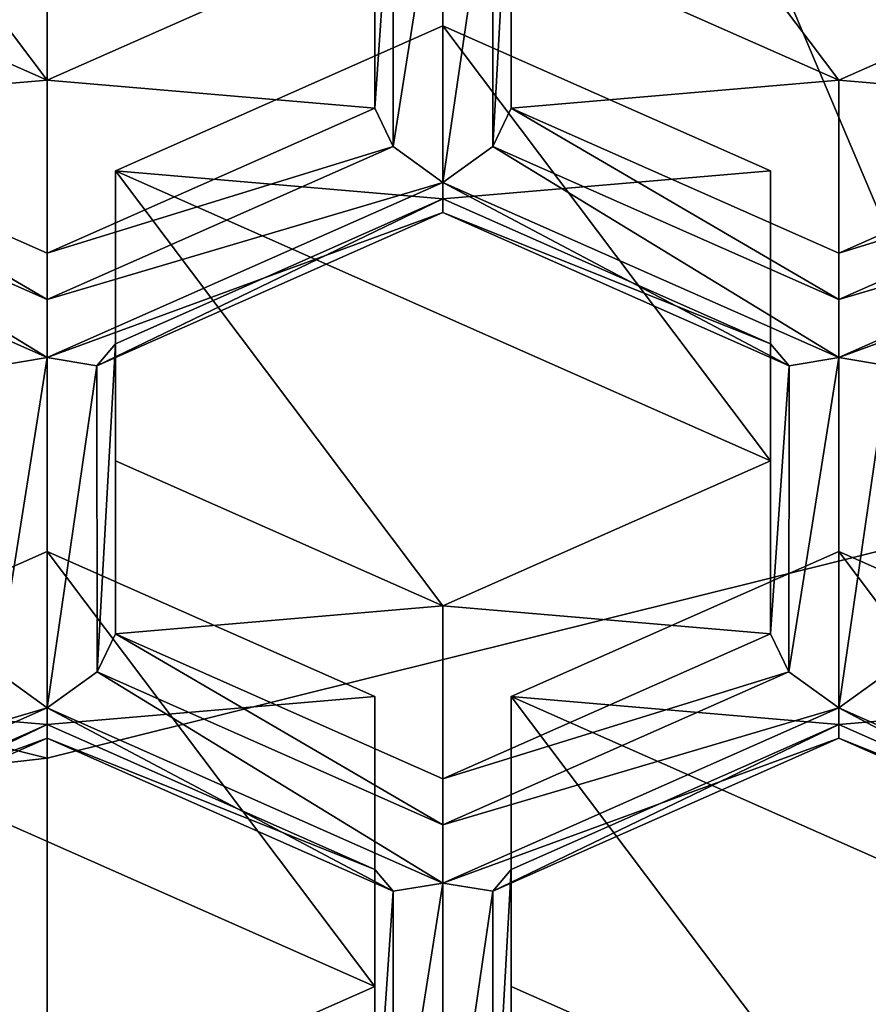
# Model space of a CAD drawing. Header units: millimetres. Extents: x -25 to 30, y -160 to 35.
# Tile 13 of 55: x -0.05 to 1.5, y -153.07 to -151.27. Entities that reach past the tile are written whole.
import ezdxf

# ---------------------------------------------------------------- set-up
doc = ezdxf.new("R2010")
doc.units = ezdxf.units.MM
doc.header["$LTSCALE"] = 81.481481
for name, color, linetype in [('1056', 7, 'CONTINUOUS'), ('1058', 7, 'CONTINUOUS'), ('1064', 7, 'CONTINUOUS'), ('1065', 7, 'CONTINUOUS'), ('11', 7, 'CONTINUOUS'), ('12', 7, 'CONTINUOUS'), ('131', 7, 'CONTINUOUS'), ('170', 7, 'CONTINUOUS'), ('171', 7, 'CONTINUOUS'), ('332', 7, 'CONTINUOUS'), ('333', 7, 'CONTINUOUS'), ('334', 7, 'CONTINUOUS'), ('338', 7, 'CONTINUOUS'), ('339', 7, 'CONTINUOUS'), ('340', 7, 'CONTINUOUS'), ('341', 7, 'CONTINUOUS'), ('342', 7, 'CONTINUOUS'), ('343', 7, 'CONTINUOUS'), ('344', 7, 'CONTINUOUS'), ('345', 7, 'CONTINUOUS'), ('371', 7, 'CONTINUOUS'), ('372', 7, 'CONTINUOUS'), ('373', 7, 'CONTINUOUS'), ('374', 7, 'CONTINUOUS'), ('376', 7, 'CONTINUOUS'), ('377', 7, 'CONTINUOUS'), ('378', 7, 'CONTINUOUS'), ('379', 7, 'CONTINUOUS'), ('657', 7, 'CONTINUOUS'), ('658', 7, 'CONTINUOUS'), ('666', 7, 'CONTINUOUS'), ('667', 7, 'CONTINUOUS'), ('674', 7, 'CONTINUOUS'), ('675', 7, 'CONTINUOUS'), ('687', 7, 'CONTINUOUS'), ('688', 7, 'CONTINUOUS'), ('694', 7, 'CONTINUOUS'), ('695', 7, 'CONTINUOUS'), ('702', 7, 'CONTINUOUS'), ('703', 7, 'CONTINUOUS'), ('711', 7, 'CONTINUOUS'), ('712', 7, 'CONTINUOUS'), ('865', 7, 'CONTINUOUS'), ('866', 7, 'CONTINUOUS'), ('869', 7, 'CONTINUOUS'), ('870', 7, 'CONTINUOUS'), ('871', 7, 'CONTINUOUS')]:
    doc.layers.add(name, color=color, linetype=linetype)

msp = doc.modelspace()

# ---------------------------------------------------------------- linework, layer by layer
at = {"layer": '1056', "linetype": 'Continuous'}
for points in [[(0, -154.809, 260.215), (0, -152.6235, 262.8196), (6.0249, -151.1239, 261.5612), (0, -154.809, 260.215)], [(6.0248, -153.3094, 258.9567), (0, -154.809, 260.215), (6.0249, -151.1239, 261.5612), (6.0248, -153.3094, 258.9567)]]:
    msp.add_3dface(points, dxfattribs=at)
at = {"layer": '1058', "linetype": 'Continuous'}
for points in [[(-6.0249, -151.1239, 261.5612), (0, -152.6235, 262.8196), (-6.0248, -153.3094, 258.9567), (-6.0249, -151.1239, 261.5612)], [(0, -152.6235, 262.8196), (0, -154.809, 260.215), (-6.0248, -153.3094, 258.9567), (0, -152.6235, 262.8196)]]:
    msp.add_3dface(points, dxfattribs=at)
at = {"layer": '1064', "linetype": 'Continuous'}
msp.add_3dface([(6.0249, -151.1239, 261.5612), (0, -152.6235, 262.8196), (-6.0249, -151.1239, 261.5612), (6.0249, -151.1239, 261.5612)], dxfattribs=at)
at = {"layer": '1065', "linetype": 'Continuous'}
for points in [[(-2.9739, -155.0465, 258.2267), (2.9739, -155.0465, 258.2267), (-2.9739, -141.0111, 246.4717), (-2.9739, -155.0465, 258.2267)], [(2.9739, -155.0465, 258.2267), (2.9739, -141.0111, 246.4717), (-2.9739, -141.0111, 246.4717), (2.9739, -155.0465, 258.2267)]]:
    msp.add_3dface(points, dxfattribs=at)
at = {"layer": '11', "linetype": 'Continuous'}
for points in [[(0, -149.3521, 270.9966), (-7.6412, -147.4501, 269.4007), (0, -159.9586, 258.3562), (0, -149.3521, 270.9966)], [(0, -159.9586, 258.3562), (-7.6412, -147.4501, 269.4007), (-7.6398, -158.0573, 256.7608), (0, -159.9586, 258.3562)]]:
    msp.add_3dface(points, dxfattribs=at)
at = {"layer": '12', "linetype": 'Continuous'}
for points in [[(7.6412, -147.4501, 269.4007), (0, -149.3521, 270.9966), (7.6398, -158.0573, 256.7608), (7.6412, -147.4501, 269.4007)], [(0, -149.3521, 270.9966), (0, -159.9586, 258.3562), (7.6398, -158.0573, 256.7608), (0, -149.3521, 270.9966)]]:
    msp.add_3dface(points, dxfattribs=at)
at = {"layer": '131', "linetype": 'Continuous'}
for points in [[(-0.6, -151.434, 252.7371), (-0.6, -151.1174, 253.1144), (0, -151.3828, 253.3371), (-0.6, -151.434, 252.7371)], [(0, -151.6994, 252.9598), (-0.6, -151.434, 252.7371), (0, -151.3828, 253.3371), (0, -151.6994, 252.9598)]]:
    msp.add_3dface(points, dxfattribs=at)
at = {"layer": '170', "linetype": 'Continuous'}
for points in [[(0, -152.5618, 253.6835), (0, -152.2452, 254.0607), (-0.6, -152.5106, 254.2834), (0, -152.5618, 253.6835)], [(-0.6, -152.8272, 253.9061), (0, -152.5618, 253.6835), (-0.6, -152.5106, 254.2834), (-0.6, -152.8272, 253.9061)]]:
    msp.add_3dface(points, dxfattribs=at)
at = {"layer": '171', "linetype": 'Continuous'}
msp.add_3dface([(-0.6, -153.3579, 254.3515), (-0.6, -153.0413, 254.7287), (0, -153.3067, 254.9514), (-0.6, -153.3579, 254.3515)], dxfattribs=at)
at = {"layer": '332', "linetype": 'Continuous'}
msp.add_3dface([(0.85, -151.434, 252.7371), (0.85, -150.9033, 252.2918), (0.85, -151.1174, 253.1144), (0.85, -151.434, 252.7371)], dxfattribs=at)
at = {"layer": '333', "linetype": 'Continuous'}
for points in [[(0.85, -151.434, 252.7371), (0.85, -151.1174, 253.1144), (1.45, -151.3828, 253.3371), (0.85, -151.434, 252.7371)], [(1.45, -151.6994, 252.9598), (0.85, -151.434, 252.7371), (1.45, -151.3828, 253.3371), (1.45, -151.6994, 252.9598)]]:
    msp.add_3dface(points, dxfattribs=at)
at = {"layer": '334', "linetype": 'Continuous'}
for points in [[(2.05, -151.434, 252.7371), (1.45, -151.3828, 253.3371), (2.05, -151.1174, 253.1144), (2.05, -151.434, 252.7371)], [(1.45, -151.6994, 252.9598), (1.45, -151.3828, 253.3371), (2.05, -151.434, 252.7371), (1.45, -151.6994, 252.9598)]]:
    msp.add_3dface(points, dxfattribs=at)
at = {"layer": '338', "linetype": 'Continuous'}
for points in [[(0.6, -151.434, 252.7371), (0, -151.3828, 253.3371), (0.6, -151.1174, 253.1144), (0.6, -151.434, 252.7371)], [(0, -151.6994, 252.9598), (0, -151.3828, 253.3371), (0.6, -151.434, 252.7371), (0, -151.6994, 252.9598)]]:
    msp.add_3dface(points, dxfattribs=at)
at = {"layer": '339', "linetype": 'Continuous'}
msp.add_3dface([(0.6, -150.9033, 252.2918), (0.6, -151.434, 252.7371), (0.6, -151.1174, 253.1144), (0.6, -150.9033, 252.2918)], dxfattribs=at)
at = {"layer": '340', "linetype": 'Continuous'}
for points in [[(0.725, -151.5998, 252.8763), (0.725, -151.2833, 253.2536), (0.125, -151.5486, 253.4762), (0.725, -151.5998, 252.8763)], [(0.125, -151.8652, 253.099), (0.725, -151.5998, 252.8763), (0.125, -151.5486, 253.4762), (0.125, -151.8652, 253.099)]]:
    msp.add_3dface(points, dxfattribs=at)
at = {"layer": '341', "linetype": 'Continuous'}
for points in [[(0.125, -151.8652, 253.099), (0.125, -151.5486, 253.4762), (0.125, -152.0794, 253.9216), (0.125, -151.8652, 253.099)], [(0.125, -152.3959, 253.5443), (0.125, -151.8652, 253.099), (0.125, -152.0794, 253.9216), (0.125, -152.3959, 253.5443)]]:
    msp.add_3dface(points, dxfattribs=at)
at = {"layer": '342', "linetype": 'Continuous'}
for points in [[(0.125, -152.3959, 253.5443), (0.125, -152.0794, 253.9216), (0.725, -152.3447, 254.1442), (0.125, -152.3959, 253.5443)], [(0.725, -152.6613, 253.767), (0.125, -152.3959, 253.5443), (0.725, -152.3447, 254.1442), (0.725, -152.6613, 253.767)]]:
    msp.add_3dface(points, dxfattribs=at)
at = {"layer": '343', "linetype": 'Continuous'}
for points in [[(1.325, -152.3959, 253.5443), (0.725, -152.3447, 254.1442), (1.325, -152.0794, 253.9216), (1.325, -152.3959, 253.5443)], [(0.725, -152.6613, 253.767), (0.725, -152.3447, 254.1442), (1.325, -152.3959, 253.5443), (0.725, -152.6613, 253.767)]]:
    msp.add_3dface(points, dxfattribs=at)
at = {"layer": '344', "linetype": 'Continuous'}
for points in [[(1.325, -151.8652, 253.099), (1.325, -152.0794, 253.9216), (1.325, -151.5486, 253.4762), (1.325, -151.8652, 253.099)], [(1.325, -152.3959, 253.5443), (1.325, -152.0794, 253.9216), (1.325, -151.8652, 253.099), (1.325, -152.3959, 253.5443)]]:
    msp.add_3dface(points, dxfattribs=at)
at = {"layer": '345', "linetype": 'Continuous'}
for points in [[(0.725, -151.2833, 253.2536), (0.725, -151.5998, 252.8763), (1.325, -151.5486, 253.4762), (0.725, -151.2833, 253.2536)], [(0.725, -151.5998, 252.8763), (1.325, -151.8652, 253.099), (1.325, -151.5486, 253.4762), (0.725, -151.5998, 252.8763)]]:
    msp.add_3dface(points, dxfattribs=at)
at = {"layer": '371', "linetype": 'Continuous'}
for points in [[(1.45, -152.5618, 253.6835), (1.45, -152.2452, 254.0607), (0.85, -152.5106, 254.2834), (1.45, -152.5618, 253.6835)], [(0.85, -152.8272, 253.9061), (1.45, -152.5618, 253.6835), (0.85, -152.5106, 254.2834), (0.85, -152.8272, 253.9061)]]:
    msp.add_3dface(points, dxfattribs=at)
at = {"layer": '372', "linetype": 'Continuous'}
for points in [[(0.85, -152.8272, 253.9061), (0.85, -152.5106, 254.2834), (0.85, -153.0413, 254.7287), (0.85, -152.8272, 253.9061)], [(0.85, -153.3579, 254.3515), (0.85, -152.8272, 253.9061), (0.85, -153.0413, 254.7287), (0.85, -153.3579, 254.3515)]]:
    msp.add_3dface(points, dxfattribs=at)
at = {"layer": '373', "linetype": 'Continuous'}
msp.add_3dface([(0.85, -153.3579, 254.3515), (0.85, -153.0413, 254.7287), (1.45, -153.3067, 254.9514), (0.85, -153.3579, 254.3515)], dxfattribs=at)
at = {"layer": '374', "linetype": 'Continuous'}
msp.add_3dface([(2.05, -153.3579, 254.3515), (1.45, -153.3067, 254.9514), (2.05, -153.0413, 254.7287), (2.05, -153.3579, 254.3515)], dxfattribs=at)
at = {"layer": '376', "linetype": 'Continuous'}
for points in [[(1.45, -152.2452, 254.0607), (1.45, -152.5618, 253.6835), (2.05, -152.5106, 254.2834), (1.45, -152.2452, 254.0607)], [(1.45, -152.5618, 253.6835), (2.05, -152.8272, 253.9061), (2.05, -152.5106, 254.2834), (1.45, -152.5618, 253.6835)]]:
    msp.add_3dface(points, dxfattribs=at)
at = {"layer": '377', "linetype": 'Continuous'}
for points in [[(0, -152.2452, 254.0607), (0, -152.5618, 253.6835), (0.6, -152.5106, 254.2834), (0, -152.2452, 254.0607)], [(0.6, -152.5106, 254.2834), (0, -152.5618, 253.6835), (0.6, -152.8272, 253.9061), (0.6, -152.5106, 254.2834)]]:
    msp.add_3dface(points, dxfattribs=at)
at = {"layer": '378', "linetype": 'Continuous'}
msp.add_3dface([(0.6, -153.3579, 254.3515), (0, -153.3067, 254.9514), (0.6, -153.0413, 254.7287), (0.6, -153.3579, 254.3515)], dxfattribs=at)
at = {"layer": '379', "linetype": 'Continuous'}
for points in [[(0.6, -152.5106, 254.2834), (0.6, -152.8272, 253.9061), (0.6, -153.0413, 254.7287), (0.6, -152.5106, 254.2834)], [(0.6, -152.8272, 253.9061), (0.6, -153.3579, 254.3515), (0.6, -153.0413, 254.7287), (0.6, -152.8272, 253.9061)]]:
    msp.add_3dface(points, dxfattribs=at)
at = {"layer": '657', "linetype": 'Continuous'}
for points in [[(1.5414, -152.4656, 253.4914), (2.175, -152.8522, 253.764), (1.45, -152.5316, 253.4949), (1.5414, -152.4656, 253.4914)], [(2.175, -152.8522, 253.764), (2.0839, -152.8672, 253.828), (1.45, -152.5316, 253.4949), (2.175, -152.8522, 253.764)], [(1.45, -152.5316, 253.4949), (2.0839, -152.8672, 253.828), (1.45, -152.5868, 253.5927), (1.45, -152.5316, 253.4949)], [(2.05, -152.8272, 253.9061), (1.45, -152.5618, 253.6835), (1.45, -152.5868, 253.5927), (2.05, -152.8272, 253.9061)], [(2.0839, -152.8672, 253.828), (2.05, -152.8272, 253.9061), (1.45, -152.5868, 253.5927), (2.0839, -152.8672, 253.828)]]:
    msp.add_3dface(points, dxfattribs=at)
at = {"layer": '658', "linetype": 'Continuous'}
for points in [[(2.175, -151.5696, 252.6877), (2.175, -151.6249, 252.7855), (1.45, -151.8903, 252.9568), (2.175, -151.5696, 252.6877)], [(1.45, -151.8903, 252.9568), (2.175, -151.6249, 252.7855), (1.5411, -151.9052, 253.0208), (1.45, -151.8903, 252.9568)]]:
    msp.add_3dface(points, dxfattribs=at)
at = {"layer": '666', "linetype": 'Continuous'}
for points in [[(1.325, -152.3959, 253.5443), (1.325, -151.8652, 253.099), (1.3589, -151.9052, 253.0208), (1.325, -152.3959, 253.5443)], [(1.45, -151.8903, 252.9568), (1.45, -152.5316, 253.4949), (1.3586, -152.4656, 253.4914), (1.45, -151.8903, 252.9568)], [(1.3589, -151.9052, 253.0208), (1.45, -151.8903, 252.9568), (1.3586, -152.4656, 253.4914), (1.3589, -151.9052, 253.0208)], [(1.45, -152.5316, 253.4949), (1.45, -151.8903, 252.9568), (1.5411, -151.9052, 253.0208), (1.45, -152.5316, 253.4949)], [(1.325, -152.3959, 253.5443), (1.3589, -151.9052, 253.0208), (1.3586, -152.4656, 253.4914), (1.325, -152.3959, 253.5443)], [(1.5414, -152.4656, 253.4914), (1.45, -152.5316, 253.4949), (1.5411, -151.9052, 253.0208), (1.5414, -152.4656, 253.4914)]]:
    msp.add_3dface(points, dxfattribs=at)
at = {"layer": '667', "linetype": 'Continuous'}
for points in [[(1.45, -151.6994, 252.9598), (2.05, -151.434, 252.7371), (2.0836, -151.5037, 252.6843), (1.45, -151.6994, 252.9598)], [(1.45, -151.6994, 252.9598), (2.0836, -151.5037, 252.6843), (1.45, -151.7839, 252.9194), (1.45, -151.6994, 252.9598)], [(2.0836, -151.5037, 252.6843), (2.175, -151.5696, 252.6877), (1.45, -151.7839, 252.9194), (2.0836, -151.5037, 252.6843)], [(2.175, -151.5696, 252.6877), (1.45, -151.8903, 252.9568), (1.45, -151.7839, 252.9194), (2.175, -151.5696, 252.6877)]]:
    msp.add_3dface(points, dxfattribs=at)
at = {"layer": '674', "linetype": 'Continuous'}
for points in [[(0.725, -152.6613, 253.767), (1.325, -152.3959, 253.5443), (1.3586, -152.4656, 253.4914), (0.725, -152.6613, 253.767)], [(0.725, -152.6613, 253.767), (1.3586, -152.4656, 253.4914), (0.725, -152.7458, 253.7266), (0.725, -152.6613, 253.767)], [(1.3586, -152.4656, 253.4914), (1.45, -152.5316, 253.4949), (0.725, -152.7458, 253.7266), (1.3586, -152.4656, 253.4914)], [(1.45, -152.5316, 253.4949), (1.45, -152.5868, 253.5927), (0.725, -152.8522, 253.764), (1.45, -152.5316, 253.4949)], [(1.45, -152.5316, 253.4949), (0.725, -152.8522, 253.764), (0.725, -152.7458, 253.7266), (1.45, -152.5316, 253.4949)], [(1.45, -152.5618, 253.6835), (0.85, -152.8272, 253.9061), (0.8161, -152.8672, 253.828), (1.45, -152.5618, 253.6835)], [(1.45, -152.5868, 253.5927), (1.45, -152.5618, 253.6835), (0.8161, -152.8672, 253.828), (1.45, -152.5868, 253.5927)], [(0.725, -152.8522, 253.764), (1.45, -152.5868, 253.5927), (0.8161, -152.8672, 253.828), (0.725, -152.8522, 253.764)]]:
    msp.add_3dface(points, dxfattribs=at)
at = {"layer": '675', "linetype": 'Continuous'}
for points in [[(0.85, -151.434, 252.7371), (1.45, -151.7839, 252.9194), (0.8164, -151.5037, 252.6843), (0.85, -151.434, 252.7371)], [(0.85, -151.434, 252.7371), (1.45, -151.6994, 252.9598), (1.45, -151.7839, 252.9194), (0.85, -151.434, 252.7371)], [(0.8164, -151.5037, 252.6843), (1.45, -151.8903, 252.9568), (0.725, -151.5696, 252.6877), (0.8164, -151.5037, 252.6843)], [(1.45, -151.7839, 252.9194), (1.45, -151.8903, 252.9568), (0.8164, -151.5037, 252.6843), (1.45, -151.7839, 252.9194)], [(1.45, -151.8903, 252.9568), (1.3589, -151.9052, 253.0208), (0.725, -151.5696, 252.6877), (1.45, -151.8903, 252.9568)], [(0.725, -151.5696, 252.6877), (1.3589, -151.9052, 253.0208), (0.725, -151.6249, 252.7855), (0.725, -151.5696, 252.6877)], [(1.325, -151.8652, 253.099), (0.725, -151.5998, 252.8763), (0.725, -151.6249, 252.7855), (1.325, -151.8652, 253.099)], [(1.3589, -151.9052, 253.0208), (1.325, -151.8652, 253.099), (0.725, -151.6249, 252.7855), (1.3589, -151.9052, 253.0208)]]:
    msp.add_3dface(points, dxfattribs=at)
at = {"layer": '687', "linetype": 'Continuous'}
for points in [[(0.6, -153.3579, 254.3515), (0.6, -152.8272, 253.9061), (0.6339, -152.8672, 253.828), (0.6, -153.3579, 254.3515)], [(0.8161, -152.8672, 253.828), (0.85, -152.8272, 253.9061), (0.8164, -153.4276, 254.2986), (0.8161, -152.8672, 253.828)], [(0.85, -152.8272, 253.9061), (0.85, -153.3579, 254.3515), (0.8164, -153.4276, 254.2986), (0.85, -152.8272, 253.9061)], [(0.6, -153.3579, 254.3515), (0.6339, -152.8672, 253.828), (0.6336, -153.4276, 254.2986), (0.6, -153.3579, 254.3515)], [(0.725, -152.8522, 253.764), (0.725, -153.4935, 254.3021), (0.6336, -153.4276, 254.2986), (0.725, -152.8522, 253.764)], [(0.6339, -152.8672, 253.828), (0.725, -152.8522, 253.764), (0.6336, -153.4276, 254.2986), (0.6339, -152.8672, 253.828)], [(0.725, -152.8522, 253.764), (0.8161, -152.8672, 253.828), (0.725, -153.4935, 254.3021), (0.725, -152.8522, 253.764)], [(0.8161, -152.8672, 253.828), (0.8164, -153.4276, 254.2986), (0.725, -153.4935, 254.3021), (0.8161, -152.8672, 253.828)]]:
    msp.add_3dface(points, dxfattribs=at)
at = {"layer": '688', "linetype": 'Continuous'}
for points in [[(0.6, -151.434, 252.7371), (0.6, -150.9033, 252.2918), (0.6339, -150.9433, 252.2136), (0.6, -151.434, 252.7371)], [(0.85, -150.9033, 252.2918), (0.8164, -151.5037, 252.6843), (0.8161, -150.9433, 252.2136), (0.85, -150.9033, 252.2918)], [(0.85, -150.9033, 252.2918), (0.85, -151.434, 252.7371), (0.8164, -151.5037, 252.6843), (0.85, -150.9033, 252.2918)], [(0.725, -150.9283, 252.1496), (0.725, -151.5696, 252.6877), (0.6336, -151.5037, 252.6843), (0.725, -150.9283, 252.1496)], [(0.6339, -150.9433, 252.2136), (0.725, -150.9283, 252.1496), (0.6336, -151.5037, 252.6843), (0.6339, -150.9433, 252.2136)], [(0.725, -151.5696, 252.6877), (0.725, -150.9283, 252.1496), (0.8161, -150.9433, 252.2136), (0.725, -151.5696, 252.6877)], [(0.6, -151.434, 252.7371), (0.6339, -150.9433, 252.2136), (0.6336, -151.5037, 252.6843), (0.6, -151.434, 252.7371)], [(0.8164, -151.5037, 252.6843), (0.725, -151.5696, 252.6877), (0.8161, -150.9433, 252.2136), (0.8164, -151.5037, 252.6843)]]:
    msp.add_3dface(points, dxfattribs=at)
at = {"layer": '694', "linetype": 'Continuous'}
for points in [[(0.125, -152.3959, 253.5443), (0.725, -152.7458, 253.7266), (0.0914, -152.4656, 253.4914), (0.125, -152.3959, 253.5443)], [(0.125, -152.3959, 253.5443), (0.725, -152.6613, 253.767), (0.725, -152.7458, 253.7266), (0.125, -152.3959, 253.5443)], [(0.0914, -152.4656, 253.4914), (0.725, -152.8522, 253.764), (0, -152.5316, 253.4949), (0.0914, -152.4656, 253.4914)], [(0.725, -152.7458, 253.7266), (0.725, -152.8522, 253.764), (0.0914, -152.4656, 253.4914), (0.725, -152.7458, 253.7266)]]:
    msp.add_3dface(points, dxfattribs=at)
at = {"layer": '695', "linetype": 'Continuous'}
for points in [[(0, -151.6994, 252.9598), (0.6, -151.434, 252.7371), (0.6336, -151.5037, 252.6843), (0, -151.6994, 252.9598)], [(0, -151.6994, 252.9598), (0.6336, -151.5037, 252.6843), (0, -151.7839, 252.9194), (0, -151.6994, 252.9598)], [(0.6336, -151.5037, 252.6843), (0.725, -151.5696, 252.6877), (0, -151.7839, 252.9194), (0.6336, -151.5037, 252.6843)], [(0.725, -151.5696, 252.6877), (0.725, -151.6249, 252.7855), (0, -151.8903, 252.9568), (0.725, -151.5696, 252.6877)], [(0.725, -151.5696, 252.6877), (0, -151.8903, 252.9568), (0, -151.7839, 252.9194), (0.725, -151.5696, 252.6877)], [(0.725, -151.5998, 252.8763), (0.125, -151.8652, 253.099), (0.0911, -151.9052, 253.0208), (0.725, -151.5998, 252.8763)], [(0.725, -151.6249, 252.7855), (0.725, -151.5998, 252.8763), (0.0911, -151.9052, 253.0208), (0.725, -151.6249, 252.7855)], [(0, -151.8903, 252.9568), (0.725, -151.6249, 252.7855), (0.0911, -151.9052, 253.0208), (0, -151.8903, 252.9568)]]:
    msp.add_3dface(points, dxfattribs=at)
at = {"layer": '702', "linetype": 'Continuous'}
for points in [[(0.725, -152.8522, 253.764), (0.6339, -152.8672, 253.828), (0, -152.5316, 253.4949), (0.725, -152.8522, 253.764)], [(0, -152.5316, 253.4949), (0.6339, -152.8672, 253.828), (0, -152.5868, 253.5927), (0, -152.5316, 253.4949)], [(0.6, -152.8272, 253.9061), (0, -152.5618, 253.6835), (0, -152.5868, 253.5927), (0.6, -152.8272, 253.9061)], [(0.6339, -152.8672, 253.828), (0.6, -152.8272, 253.9061), (0, -152.5868, 253.5927), (0.6339, -152.8672, 253.828)]]:
    msp.add_3dface(points, dxfattribs=at)
at = {"layer": '703', "linetype": 'Continuous'}
for points in [[(0.125, -151.8652, 253.099), (0.0914, -152.4656, 253.4914), (0.0911, -151.9052, 253.0208), (0.125, -151.8652, 253.099)], [(0.125, -151.8652, 253.099), (0.125, -152.3959, 253.5443), (0.0914, -152.4656, 253.4914), (0.125, -151.8652, 253.099)], [(0, -151.8903, 252.9568), (0, -152.5316, 253.4949), (-0.0914, -152.4656, 253.4914), (0, -151.8903, 252.9568)], [(-0.0911, -151.9052, 253.0208), (0, -151.8903, 252.9568), (-0.0914, -152.4656, 253.4914), (-0.0911, -151.9052, 253.0208)], [(0, -152.5316, 253.4949), (0, -151.8903, 252.9568), (0.0911, -151.9052, 253.0208), (0, -152.5316, 253.4949)], [(0.0914, -152.4656, 253.4914), (0, -152.5316, 253.4949), (0.0911, -151.9052, 253.0208), (0.0914, -152.4656, 253.4914)]]:
    msp.add_3dface(points, dxfattribs=at)
at = {"layer": '711', "linetype": 'Continuous'}
for points in [[(-0.0914, -152.4656, 253.4914), (0, -152.5316, 253.4949), (-0.725, -152.7458, 253.7266), (-0.0914, -152.4656, 253.4914)], [(0, -152.5316, 253.4949), (0, -152.5868, 253.5927), (-0.725, -152.8522, 253.764), (0, -152.5316, 253.4949)], [(0, -152.5316, 253.4949), (-0.725, -152.8522, 253.764), (-0.725, -152.7458, 253.7266), (0, -152.5316, 253.4949)], [(0, -152.5618, 253.6835), (-0.6, -152.8272, 253.9061), (-0.6339, -152.8672, 253.828), (0, -152.5618, 253.6835)], [(0, -152.5868, 253.5927), (0, -152.5618, 253.6835), (-0.6339, -152.8672, 253.828), (0, -152.5868, 253.5927)], [(-0.725, -152.8522, 253.764), (0, -152.5868, 253.5927), (-0.6339, -152.8672, 253.828), (-0.725, -152.8522, 253.764)]]:
    msp.add_3dface(points, dxfattribs=at)
at = {"layer": '712', "linetype": 'Continuous'}
for points in [[(-0.6, -151.434, 252.7371), (0, -151.7839, 252.9194), (-0.6336, -151.5037, 252.6843), (-0.6, -151.434, 252.7371)], [(-0.6, -151.434, 252.7371), (0, -151.6994, 252.9598), (0, -151.7839, 252.9194), (-0.6, -151.434, 252.7371)], [(-0.6336, -151.5037, 252.6843), (0, -151.8903, 252.9568), (-0.725, -151.5696, 252.6877), (-0.6336, -151.5037, 252.6843)], [(0, -151.7839, 252.9194), (0, -151.8903, 252.9568), (-0.6336, -151.5037, 252.6843), (0, -151.7839, 252.9194)], [(0, -151.8903, 252.9568), (-0.0911, -151.9052, 253.0208), (-0.725, -151.5696, 252.6877), (0, -151.8903, 252.9568)]]:
    msp.add_3dface(points, dxfattribs=at)
at = {"layer": '865', "linetype": 'Continuous'}
for points in [[(-0.6, -152.5106, 254.2834), (0, -152.2452, 254.0607), (0.6, -153.0413, 254.7287), (-0.6, -152.5106, 254.2834)], [(0, -152.2452, 254.0607), (0.6, -152.5106, 254.2834), (0.6, -153.0413, 254.7287), (0, -152.2452, 254.0607)], [(-0.6, -153.0413, 254.7287), (-0.6, -152.5106, 254.2834), (0, -153.3067, 254.9514), (-0.6, -153.0413, 254.7287)], [(0, -153.3067, 254.9514), (-0.6, -152.5106, 254.2834), (0.6, -153.0413, 254.7287), (0, -153.3067, 254.9514)]]:
    msp.add_3dface(points, dxfattribs=at)
at = {"layer": '866', "linetype": 'Continuous'}
for points in [[(0.85, -152.5106, 254.2834), (1.45, -152.2452, 254.0607), (2.05, -153.0413, 254.7287), (0.85, -152.5106, 254.2834)], [(2.05, -153.0413, 254.7287), (1.45, -152.2452, 254.0607), (2.05, -152.5106, 254.2834), (2.05, -153.0413, 254.7287)], [(0.85, -153.0413, 254.7287), (0.85, -152.5106, 254.2834), (1.45, -153.3067, 254.9514), (0.85, -153.0413, 254.7287)], [(1.45, -153.3067, 254.9514), (0.85, -152.5106, 254.2834), (2.05, -153.0413, 254.7287), (1.45, -153.3067, 254.9514)]]:
    msp.add_3dface(points, dxfattribs=at)
at = {"layer": '869', "linetype": 'Continuous'}
for points in [[(0.125, -151.5486, 253.4762), (0.725, -151.2833, 253.2536), (1.325, -152.0794, 253.9216), (0.125, -151.5486, 253.4762)], [(1.325, -152.0794, 253.9216), (0.725, -151.2833, 253.2536), (1.325, -151.5486, 253.4762), (1.325, -152.0794, 253.9216)], [(0.125, -152.0794, 253.9216), (0.125, -151.5486, 253.4762), (0.725, -152.3447, 254.1442), (0.125, -152.0794, 253.9216)], [(0.725, -152.3447, 254.1442), (0.125, -151.5486, 253.4762), (1.325, -152.0794, 253.9216), (0.725, -152.3447, 254.1442)]]:
    msp.add_3dface(points, dxfattribs=at)
at = {"layer": '870', "linetype": 'Continuous'}
for points in [[(-0.6, -151.1174, 253.1144), (-0.6, -150.5867, 252.669), (0, -151.3828, 253.3371), (-0.6, -151.1174, 253.1144)], [(0, -151.3828, 253.3371), (-0.6, -150.5867, 252.669), (0.6, -151.1174, 253.1144), (0, -151.3828, 253.3371)]]:
    msp.add_3dface(points, dxfattribs=at)
at = {"layer": '871', "linetype": 'Continuous'}
for points in [[(0.85, -151.1174, 253.1144), (0.85, -150.5867, 252.669), (1.45, -151.3828, 253.3371), (0.85, -151.1174, 253.1144)], [(1.45, -151.3828, 253.3371), (0.85, -150.5867, 252.669), (2.05, -151.1174, 253.1144), (1.45, -151.3828, 253.3371)]]:
    msp.add_3dface(points, dxfattribs=at)

doc.saveas('drawing.dxf')
